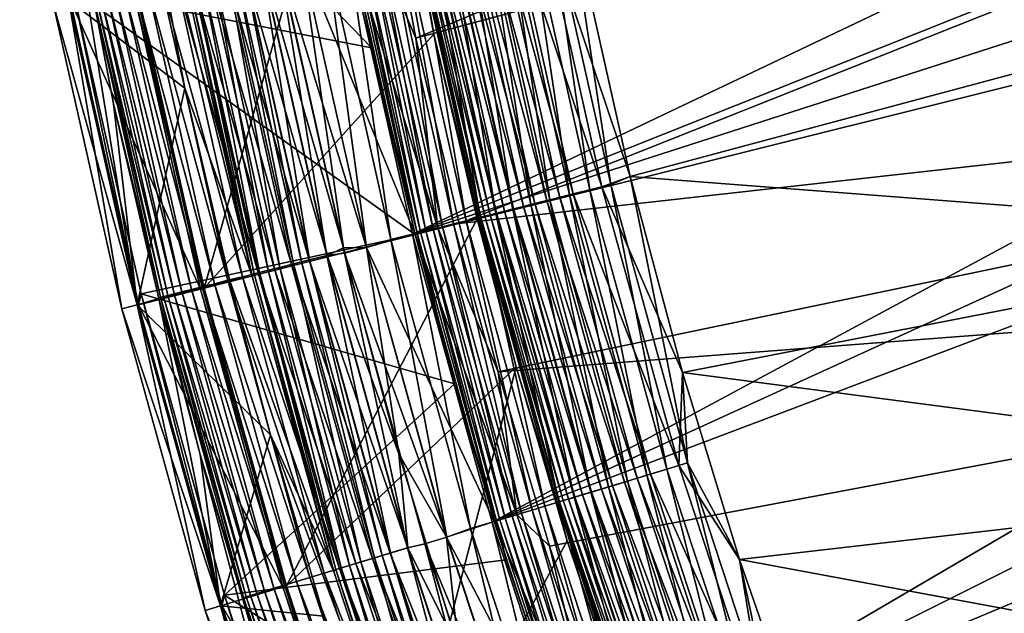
# Model space of a CAD drawing. Header units: metres. Extents: x -901 to 901, y -486 to 401.
# Tile 27 of 256: x -898 to -867, y -259 to -240. Entities that reach past the tile are written whole.
import ezdxf

# ---------------------------------------------------------------- set-up
doc = ezdxf.new("R2010")
doc.units = ezdxf.units.M

msp = doc.modelspace()

# ---------------------------------------------------------------- linework, layer by layer
at = {"layer": 'top'}
for points in [[(-888.696594, -230.437393, -613.146606), (-886.700012, -241.093796, -613.146606), (-897.729004, -229.673889, -107.314049)], [(-897.729004, -229.673889, -107.314049), (-886.700012, -241.093796, -613.146606), (-896.062866, -239.265823, -107.314049)], [(-886.721558, -230.124176, -613.111694), (-894.07074, -239.192917, -107.279144), (-891.950867, -248.633072, -107.279144)], [(-891.950867, -248.633072, -107.279144), (-884.745911, -240.669189, -613.111694), (-886.721558, -230.124176, -613.111694)], [(-886.721558, -230.124176, -613.111694), (-884.745911, -240.669189, -613.111694), (-885.368896, -237.388245, -613.591614)], [(-886.700012, -241.093796, -613.146606), (-888.696594, -230.437393, -613.146606), (-887.317444, -237.775055, -613.819397)], [(-878.598755, -245.127625, -618), (-880.588623, -236.215576, -618), (-881.461243, -236.612534, -617.90625)], [(-880.588623, -236.215561, -620), (-879.205017, -245.383438, -619.966919), (-881.182251, -236.557144, -619.966919)], [(-880.588623, -236.215561, -620), (-878.598755, -245.127625, -620), (-879.205017, -245.383438, -619.966919)], [(-878.598755, -245.127625, -620), (-880.588623, -236.215561, -620), (-856.915466, -239.305267, -620)], [(-880.588623, -236.215576, -618), (-878.598755, -245.127625, -618), (-856.915466, -239.305267, -618)], [(-882.484619, -236.815689, -619.706055), (-881.838989, -236.687515, -619.86853), (-880.493164, -245.705688, -619.706055)], [(-881.461243, -236.612534, -617.90625), (-882.369263, -236.792786, -617.629578), (-879.481018, -245.452484, -617.90625)], [(-881.838989, -236.687515, -619.86853), (-881.182251, -236.557144, -619.966919), (-879.854614, -245.545929, -619.86853)], [(-881.838989, -236.687515, -619.86853), (-879.854614, -245.545929, -619.86853), (-880.493164, -245.705688, -619.706055)], [(-879.481018, -245.452484, -617.90625), (-878.598755, -245.127625, -618), (-881.461243, -236.612534, -617.90625)], [(-881.182251, -236.557144, -619.966919), (-879.205017, -245.383438, -619.966919), (-879.854614, -245.545929, -619.86853)], [(-881.709045, -246.009857, -619.19397), (-883.713989, -237.059723, -619.19397), (-883.111938, -236.940216, -619.480652)], [(-883.588379, -237.03479, -616.894409), (-881.206848, -245.884232, -617.179138), (-883.206177, -236.958923, -617.179138)], [(-883.206177, -236.958923, -617.179138), (-880.803772, -245.783386, -617.425049), (-882.798645, -236.878021, -617.425049)], [(-883.206177, -236.958923, -617.179138), (-881.206848, -245.884232, -617.179138), (-880.803772, -245.783386, -617.425049)], [(-881.113586, -245.860901, -619.480652), (-883.111938, -236.940216, -619.480652), (-882.484619, -236.815689, -619.706055)], [(-881.113586, -245.860901, -619.480652), (-881.709045, -246.009857, -619.19397), (-883.111938, -236.940216, -619.480652)], [(-882.369263, -236.792786, -617.629578), (-882.798645, -236.878021, -617.425049), (-880.379028, -245.677139, -617.629578)], [(-882.798645, -236.878021, -617.425049), (-880.803772, -245.783386, -617.425049), (-880.379028, -245.677139, -617.629578)], [(-880.493164, -245.705688, -619.706055), (-881.113586, -245.860901, -619.480652), (-882.484619, -236.815689, -619.706055)], [(-882.369263, -236.792786, -617.629578), (-880.379028, -245.677139, -617.629578), (-879.481018, -245.452484, -617.90625)], [(-883.293945, -246.406357, -617.999878), (-885.316406, -237.377838, -617.999878), (-884.821167, -237.279526, -618.449951)], [(-885.0047, -237.315964, -614.98877), (-885.170166, -237.348801, -614.5354), (-882.985657, -246.329224, -614.98877)], [(-882.779907, -246.277756, -615.422974), (-884.796692, -237.274673, -615.422974), (-885.0047, -237.315964, -614.98877)], [(-882.985657, -246.329224, -614.98877), (-882.779907, -246.277756, -615.422974), (-885.0047, -237.315964, -614.98877)], [(-884.821167, -237.279526, -618.449951), (-884.285339, -237.173157, -618.849182), (-882.804138, -246.283813, -618.449951)], [(-882.804138, -246.283813, -618.449951), (-883.293945, -246.406357, -617.999878), (-884.821167, -237.279526, -618.449951)], [(-884.548462, -237.225388, -615.834167), (-884.796692, -237.274673, -615.422974), (-882.534424, -246.216339, -615.834167)], [(-884.796692, -237.274673, -615.422974), (-882.779907, -246.277756, -615.422974), (-882.534424, -246.216339, -615.834167)], [(-882.251648, -246.145599, -616.218872), (-884.262573, -237.16864, -616.218872), (-884.548462, -237.225388, -615.834167)], [(-882.534424, -246.216339, -615.834167), (-882.251648, -246.145599, -616.218872), (-884.548462, -237.225388, -615.834167)], [(-884.285339, -237.173157, -618.849182), (-883.713989, -237.059723, -619.19397), (-882.27417, -246.151245, -618.849182)], [(-884.285339, -237.173157, -618.849182), (-882.27417, -246.151245, -618.849182), (-882.804138, -246.283813, -618.449951)], [(-884.262573, -237.16864, -616.218872), (-881.934204, -246.066193, -616.573364), (-883.94165, -237.104919, -616.573364)], [(-884.262573, -237.16864, -616.218872), (-882.251648, -246.145599, -616.218872), (-881.934204, -246.066193, -616.573364)], [(-883.94165, -237.104919, -616.573364), (-881.584839, -245.97879, -616.894409), (-883.588379, -237.03479, -616.894409)], [(-883.94165, -237.104919, -616.573364), (-881.934204, -246.066193, -616.573364), (-881.584839, -245.97879, -616.894409)], [(-883.713989, -237.059723, -619.19397), (-881.709045, -246.009857, -619.19397), (-882.27417, -246.151245, -618.849182)], [(-883.588379, -237.03479, -616.894409), (-881.584839, -245.97879, -616.894409), (-881.206848, -245.884232, -617.179138)], [(-884.768066, -246.775131, -615.778259), (-886.806885, -237.673706, -615.778259), (-886.515259, -237.615814, -616.387024)], [(-886.515259, -237.615814, -616.387024), (-886.167236, -237.546722, -616.963562), (-884.479614, -246.702972, -616.387024)], [(-884.479614, -246.702972, -616.387024), (-884.768066, -246.775131, -615.778259), (-886.515259, -237.615814, -616.387024)], [(-886.167236, -237.546722, -616.963562), (-885.766418, -237.467163, -617.502808), (-884.135437, -246.616852, -616.963562)], [(-886.167236, -237.546722, -616.963562), (-884.135437, -246.616852, -616.963562), (-884.479614, -246.702972, -616.387024)], [(-883.738953, -246.517685, -617.502808), (-885.766418, -237.467163, -617.502808), (-885.316406, -237.377838, -617.999878)], [(-885.766418, -237.467163, -617.502808), (-883.738953, -246.517685, -617.502808), (-884.135437, -246.616852, -616.963562)], [(-885.29187, -237.372971, -614.067932), (-885.368896, -237.388245, -613.591614), (-883.269653, -246.400284, -614.067932)], [(-885.368896, -237.388245, -613.591614), (-884.745911, -240.669189, -613.111694), (-883.345825, -246.419327, -613.591614)], [(-885.368896, -237.388245, -613.591614), (-883.345825, -246.419327, -613.591614), (-883.269653, -246.400284, -614.067932)], [(-883.293945, -246.406357, -617.999878), (-883.738953, -246.517685, -617.502808), (-885.316406, -237.377838, -617.999878)], [(-883.149292, -246.370163, -614.5354), (-885.170166, -237.348801, -614.5354), (-885.29187, -237.372971, -614.067932)], [(-883.269653, -246.400284, -614.067932), (-883.149292, -246.370163, -614.5354), (-885.29187, -237.372971, -614.067932)], [(-885.170166, -237.348801, -614.5354), (-883.149292, -246.370163, -614.5354), (-882.985657, -246.329224, -614.98877)], [(-887.317444, -237.775055, -613.819397), (-887.209473, -237.753632, -614.487244), (-885.27301, -246.901443, -613.819397)], [(-885.27301, -246.901443, -613.819397), (-886.700012, -241.093796, -613.146606), (-887.317444, -237.775055, -613.819397)], [(-887.209473, -237.753632, -614.487244), (-887.038879, -237.719757, -615.142639), (-885.16626, -246.874741, -614.487244)], [(-887.209473, -237.753632, -614.487244), (-885.16626, -246.874741, -614.487244), (-885.27301, -246.901443, -613.819397)], [(-884.997498, -246.832535, -615.142639), (-887.038879, -237.719757, -615.142639), (-886.806885, -237.673706, -615.778259)], [(-887.038879, -237.719757, -615.142639), (-884.997498, -246.832535, -615.142639), (-885.16626, -246.874741, -614.487244)], [(-884.768066, -246.775131, -615.778259), (-884.997498, -246.832535, -615.142639), (-886.806885, -237.673706, -615.778259)], [(-896.148804, -239.606277, -98), (-892.065979, -248.661926, -98), (-894.187134, -239.216095, -98)], [(-896.148804, -239.606277, -98), (-896.062866, -239.265823, -107.314049), (-894.006165, -249.147888, -98)], [(-896.062866, -239.265823, -107.314049), (-893.918335, -248.802414, -107.314049), (-894.006165, -249.147888, -98)], [(-886.700012, -241.093796, -613.146606), (-885.333191, -246.944748, -613.146606), (-896.062866, -239.265823, -107.314049)], [(-896.062866, -239.265823, -107.314049), (-885.333191, -246.944748, -613.146606), (-893.918335, -248.802414, -107.314049)], [(-894.07074, -239.192917, -107.279144), (-894.187134, -239.216095, -98), (-891.950867, -248.633072, -107.279144)], [(-894.187134, -239.216095, -98), (-892.065979, -248.661926, -98), (-891.950867, -248.633072, -107.279144)], [(-854.797791, -246.957397, -620), (-878.598755, -245.127625, -620), (-856.915466, -239.305267, -620)], [(-856.915466, -239.305267, -618), (-878.598755, -245.127625, -618), (-854.797791, -246.957397, -618)], [(-896.148804, -239.606277, -98), (-894.006165, -249.147888, -98), (-892.065979, -248.661926, -98)], [(-883.393372, -246.458984, -613.111694), (-884.745911, -240.669189, -613.111694), (-891.950867, -248.633072, -107.279144)], [(-884.745911, -240.669189, -613.111694), (-883.393372, -246.458984, -613.111694), (-883.345825, -246.419327, -613.591614)], [(-885.27301, -246.901443, -613.819397), (-885.333191, -246.944748, -613.146606), (-886.700012, -241.093796, -613.146606)], [(-876.950012, -251.276962, -618), (-878.598755, -245.127625, -618), (-879.481018, -245.452484, -617.90625)], [(-878.598755, -245.127625, -620), (-876.799927, -254.107422, -619.966919), (-879.205017, -245.383438, -619.966919)], [(-878.598755, -245.127625, -620), (-876.950012, -251.276962, -620), (-876.799927, -254.107422, -619.966919)], [(-876.950012, -251.276962, -620), (-878.598755, -245.127625, -620), (-854.797791, -246.957397, -620)], [(-878.598755, -245.127625, -618), (-876.950012, -251.276962, -618), (-854.797791, -246.957397, -618)], [(-880.493164, -245.705688, -619.706055), (-879.854614, -245.545929, -619.86853), (-878.070679, -254.492645, -619.706055)], [(-879.481018, -245.452484, -617.90625), (-880.379028, -245.677139, -617.629578), (-877.072205, -254.189957, -617.90625)], [(-879.854614, -245.545929, -619.86853), (-879.205017, -245.383438, -619.966919), (-877.440735, -254.301666, -619.86853)], [(-879.854614, -245.545929, -619.86853), (-877.440735, -254.301666, -619.86853), (-878.070679, -254.492645, -619.706055)], [(-877.072205, -254.189957, -617.90625), (-876.950012, -251.276962, -618), (-879.481018, -245.452484, -617.90625)], [(-879.205017, -245.383438, -619.966919), (-876.799927, -254.107422, -619.966919), (-877.440735, -254.301666, -619.86853)], [(-879.270203, -254.856247, -619.19397), (-881.709045, -246.009857, -619.19397), (-881.113586, -245.860901, -619.480652)], [(-881.584839, -245.97879, -616.894409), (-878.774719, -254.706055, -617.179138), (-881.206848, -245.884232, -617.179138)], [(-881.206848, -245.884232, -617.179138), (-878.377075, -254.58551, -617.425049), (-880.803772, -245.783386, -617.425049)], [(-881.206848, -245.884232, -617.179138), (-878.774719, -254.706055, -617.179138), (-878.377075, -254.58551, -617.425049)], [(-878.6828, -254.678177, -619.480652), (-881.113586, -245.860901, -619.480652), (-880.493164, -245.705688, -619.706055)], [(-878.6828, -254.678177, -619.480652), (-879.270203, -254.856247, -619.19397), (-881.113586, -245.860901, -619.480652)], [(-880.379028, -245.677139, -617.629578), (-880.803772, -245.783386, -617.425049), (-877.95813, -254.458511, -617.629578)], [(-880.803772, -245.783386, -617.425049), (-878.377075, -254.58551, -617.425049), (-877.95813, -254.458511, -617.629578)], [(-878.070679, -254.492645, -619.706055), (-878.6828, -254.678177, -619.480652), (-880.493164, -245.705688, -619.706055)], [(-880.379028, -245.677139, -617.629578), (-877.95813, -254.458511, -617.629578), (-877.072205, -254.189957, -617.90625)], [(-880.32666, -255.176498, -615.422974), (-882.779907, -246.277756, -615.422974), (-882.985657, -246.329224, -614.98877)], [(-882.804138, -246.283813, -618.449951), (-882.27417, -246.151245, -618.849182), (-880.350525, -255.183731, -618.449951)], [(-882.534424, -246.216339, -615.834167), (-882.779907, -246.277756, -615.422974), (-880.084412, -255.103073, -615.834167)], [(-882.779907, -246.277756, -615.422974), (-880.32666, -255.176498, -615.422974), (-880.084412, -255.103073, -615.834167)], [(-879.805481, -255.018509, -616.218872), (-882.251648, -246.145599, -616.218872), (-882.534424, -246.216339, -615.834167)], [(-880.084412, -255.103073, -615.834167), (-879.805481, -255.018509, -616.218872), (-882.534424, -246.216339, -615.834167)], [(-882.27417, -246.151245, -618.849182), (-881.709045, -246.009857, -619.19397), (-879.827698, -255.025253, -618.849182)], [(-882.27417, -246.151245, -618.849182), (-879.827698, -255.025253, -618.849182), (-880.350525, -255.183731, -618.449951)], [(-882.251648, -246.145599, -616.218872), (-879.49231, -254.923584, -616.573364), (-881.934204, -246.066193, -616.573364)], [(-882.251648, -246.145599, -616.218872), (-879.805481, -255.018509, -616.218872), (-879.49231, -254.923584, -616.573364)], [(-881.934204, -246.066193, -616.573364), (-879.147644, -254.819092, -616.894409), (-881.584839, -245.97879, -616.894409)], [(-881.934204, -246.066193, -616.573364), (-879.49231, -254.923584, -616.573364), (-879.147644, -254.819092, -616.894409)], [(-881.709045, -246.009857, -619.19397), (-879.270203, -254.856247, -619.19397), (-879.827698, -255.025253, -618.849182)], [(-881.584839, -245.97879, -616.894409), (-879.147644, -254.819092, -616.894409), (-878.774719, -254.706055, -617.179138)], [(-889.370361, -257.957825, -107.279144), (-883.393372, -246.458984, -613.111694), (-891.950867, -248.633072, -107.279144)], [(-882.170044, -251.094589, -613.111694), (-883.393372, -246.458984, -613.111694), (-889.370361, -257.957825, -107.279144)], [(-884.135437, -246.616852, -616.963562), (-883.738953, -246.517685, -617.502808), (-881.663879, -255.581848, -616.963562)], [(-881.272766, -255.463303, -617.502808), (-883.738953, -246.517685, -617.502808), (-883.293945, -246.406357, -617.999878)], [(-883.738953, -246.517685, -617.502808), (-881.272766, -255.463303, -617.502808), (-881.663879, -255.581848, -616.963562)], [(-883.345825, -246.419327, -613.591614), (-883.393372, -246.458984, -613.111694), (-882.170044, -251.094589, -613.111694)], [(-883.269653, -246.400284, -614.067932), (-883.345825, -246.419327, -613.591614), (-880.809753, -255.322952, -614.067932)], [(-883.345825, -246.419327, -613.591614), (-882.170044, -251.094589, -613.111694), (-880.884888, -255.345718, -613.591614)], [(-883.345825, -246.419327, -613.591614), (-880.884888, -255.345718, -613.591614), (-880.809753, -255.322952, -614.067932)], [(-880.83374, -255.330215, -617.999878), (-883.293945, -246.406357, -617.999878), (-882.804138, -246.283813, -618.449951)], [(-880.83374, -255.330215, -617.999878), (-881.272766, -255.463303, -617.502808), (-883.293945, -246.406357, -617.999878)], [(-880.69104, -255.286957, -614.5354), (-883.149292, -246.370163, -614.5354), (-883.269653, -246.400284, -614.067932)], [(-880.809753, -255.322952, -614.067932), (-880.69104, -255.286957, -614.5354), (-883.269653, -246.400284, -614.067932)], [(-882.985657, -246.329224, -614.98877), (-883.149292, -246.370163, -614.5354), (-880.529602, -255.238022, -614.98877)], [(-883.149292, -246.370163, -614.5354), (-880.69104, -255.286957, -614.5354), (-880.529602, -255.238022, -614.98877)], [(-880.529602, -255.238022, -614.98877), (-880.32666, -255.176498, -615.422974), (-882.985657, -246.329224, -614.98877)], [(-880.350525, -255.183731, -618.449951), (-880.83374, -255.330215, -617.999878), (-882.804138, -246.283813, -618.449951)], [(-885.27301, -246.901443, -613.819397), (-885.16626, -246.874741, -614.487244), (-882.786133, -255.922058, -613.819397)], [(-885.16626, -246.874741, -614.487244), (-884.997498, -246.832535, -615.142639), (-882.680786, -255.890121, -614.487244)], [(-885.16626, -246.874741, -614.487244), (-882.680786, -255.890121, -614.487244), (-882.786133, -255.922058, -613.819397)], [(-882.514343, -255.839661, -615.142639), (-884.997498, -246.832535, -615.142639), (-884.768066, -246.775131, -615.778259)], [(-884.997498, -246.832535, -615.142639), (-882.514343, -255.839661, -615.142639), (-882.680786, -255.890121, -614.487244)], [(-882.287964, -255.771042, -615.778259), (-884.768066, -246.775131, -615.778259), (-884.479614, -246.702972, -616.387024)], [(-882.287964, -255.771042, -615.778259), (-882.514343, -255.839661, -615.142639), (-884.768066, -246.775131, -615.778259)], [(-884.479614, -246.702972, -616.387024), (-884.135437, -246.616852, -616.963562), (-882.003418, -255.684799, -616.387024)], [(-882.003418, -255.684799, -616.387024), (-882.287964, -255.771042, -615.778259), (-884.479614, -246.702972, -616.387024)], [(-884.135437, -246.616852, -616.963562), (-881.663879, -255.581848, -616.963562), (-882.003418, -255.684799, -616.387024)], [(-885.333191, -246.944748, -613.146606), (-884.096924, -251.629318, -613.146606), (-893.918335, -248.802414, -107.314049)], [(-884.096924, -251.629318, -613.146606), (-885.333191, -246.944748, -613.146606), (-885.27301, -246.901443, -613.819397)], [(-882.786133, -255.922058, -613.819397), (-884.096924, -251.629318, -613.146606), (-885.27301, -246.901443, -613.819397)], [(-852.307251, -254.496414, -620), (-876.950012, -251.276962, -620), (-854.797791, -246.957397, -620)], [(-854.797791, -246.957397, -618), (-876.950012, -251.276962, -618), (-852.307251, -254.496414, -618)], [(-894.006165, -249.147888, -98), (-889.483948, -257.99231, -98), (-892.065979, -248.661926, -98)], [(-891.950867, -248.633072, -107.279144), (-892.065979, -248.661926, -98), (-889.370361, -257.957825, -107.279144)], [(-892.065979, -248.661926, -98), (-889.483948, -257.99231, -98), (-889.370361, -257.957825, -107.279144)], [(-894.006165, -249.147888, -98), (-893.918335, -248.802414, -107.314049), (-891.397888, -258.572876, -98)], [(-893.918335, -248.802414, -107.314049), (-891.304504, -258.25293, -107.314049), (-891.397888, -258.572876, -98)], [(-893.918335, -248.802414, -107.314049), (-884.096924, -251.629318, -613.146606), (-891.304504, -258.25293, -107.314049)], [(-894.006165, -249.147888, -98), (-891.397888, -258.572876, -98), (-889.483948, -257.99231, -98)], [(-886.335388, -267.144714, -107.279144), (-882.170044, -251.094589, -613.111694), (-889.370361, -257.957825, -107.279144)], [(-880.567688, -256.547058, -613.111694), (-882.170044, -251.094589, -613.111694), (-886.335388, -267.144714, -107.279144)], [(-882.170044, -251.094589, -613.111694), (-880.567688, -256.547058, -613.111694), (-880.884888, -255.345718, -613.591614)], [(-875.163025, -257.136322, -618), (-876.950012, -251.276962, -618), (-877.072205, -254.189957, -617.90625)], [(-876.950012, -251.276962, -620), (-875.163025, -257.136322, -620), (-876.799927, -254.107422, -619.966919)], [(-875.163025, -257.136322, -620), (-876.950012, -251.276962, -620), (-852.307251, -254.496414, -620)], [(-876.950012, -251.276962, -618), (-875.163025, -257.136322, -618), (-852.307251, -254.496414, -618)], [(-884.096924, -251.629318, -613.146606), (-882.477661, -257.139374, -613.146606), (-891.304504, -258.25293, -107.314049)], [(-882.477661, -257.139374, -613.146606), (-884.096924, -251.629318, -613.146606), (-882.786133, -255.922058, -613.819397)], [(-878.070679, -254.492645, -619.706055), (-877.440735, -254.301666, -619.86853), (-875.221436, -263.15097, -619.706055)], [(-877.072205, -254.189957, -617.90625), (-877.95813, -254.458511, -617.629578), (-874.238953, -262.79953, -617.90625)], [(-877.440735, -254.301666, -619.86853), (-876.799927, -254.107422, -619.966919), (-874.601563, -262.92926, -619.86853)], [(-877.440735, -254.301666, -619.86853), (-874.601563, -262.92926, -619.86853), (-875.221436, -263.15097, -619.706055)], [(-874.238953, -262.79953, -617.90625), (-875.163025, -257.136322, -618), (-877.072205, -254.189957, -617.90625)], [(-876.799927, -254.107422, -619.966919), (-873.971069, -262.703705, -619.966919), (-874.601563, -262.92926, -619.86853)], [(-876.799927, -254.107422, -619.966919), (-875.163025, -257.136322, -620), (-873.971069, -262.703705, -619.966919)], [(-878.774719, -254.706055, -617.179138), (-875.522888, -263.25882, -617.425049), (-878.377075, -254.58551, -617.425049)], [(-875.823669, -263.366394, -619.480652), (-878.6828, -254.678177, -619.480652), (-878.070679, -254.492645, -619.706055)], [(-877.95813, -254.458511, -617.629578), (-878.377075, -254.58551, -617.425049), (-875.110657, -263.111359, -617.629578)], [(-878.377075, -254.58551, -617.425049), (-875.522888, -263.25882, -617.425049), (-875.110657, -263.111359, -617.629578)], [(-875.221436, -263.15097, -619.706055), (-875.823669, -263.366394, -619.480652), (-878.070679, -254.492645, -619.706055)], [(-877.95813, -254.458511, -617.629578), (-875.110657, -263.111359, -617.629578), (-874.238953, -262.79953, -617.90625)], [(-849.449768, -261.904144, -620), (-875.163025, -257.136322, -620), (-852.307251, -254.496414, -620)], [(-852.307251, -254.496414, -618), (-875.163025, -257.136322, -618), (-849.449768, -261.904144, -618)], [(-879.827698, -255.025253, -618.849182), (-879.270203, -254.856247, -619.19397), (-876.950195, -263.769379, -618.849182)], [(-879.49231, -254.923584, -616.573364), (-876.281067, -263.530029, -616.894409), (-879.147644, -254.819092, -616.894409)], [(-876.401611, -263.573151, -619.19397), (-879.270203, -254.856247, -619.19397), (-878.6828, -254.678177, -619.480652)], [(-879.270203, -254.856247, -619.19397), (-876.401611, -263.573151, -619.19397), (-876.950195, -263.769379, -618.849182)], [(-879.147644, -254.819092, -616.894409), (-875.914185, -263.398773, -617.179138), (-878.774719, -254.706055, -617.179138)], [(-879.147644, -254.819092, -616.894409), (-876.281067, -263.530029, -616.894409), (-875.914185, -263.398773, -617.179138)], [(-878.774719, -254.706055, -617.179138), (-875.914185, -263.398773, -617.179138), (-875.522888, -263.25882, -617.425049)], [(-875.823669, -263.366394, -619.480652), (-876.401611, -263.573151, -619.19397), (-878.6828, -254.678177, -619.480652)], [(-877.940063, -264.123444, -617.999878), (-880.83374, -255.330215, -617.999878), (-880.350525, -255.183731, -618.449951)], [(-877.441101, -263.944977, -615.422974), (-880.32666, -255.176498, -615.422974), (-880.529602, -255.238022, -614.98877)], [(-880.350525, -255.183731, -618.449951), (-879.827698, -255.025253, -618.849182), (-877.4646, -263.953369, -618.449951)], [(-877.4646, -263.953369, -618.449951), (-877.940063, -264.123444, -617.999878), (-880.350525, -255.183731, -618.449951)], [(-880.084412, -255.103073, -615.834167), (-880.32666, -255.176498, -615.422974), (-877.202759, -263.859741, -615.834167)], [(-880.32666, -255.176498, -615.422974), (-877.441101, -263.944977, -615.422974), (-877.202759, -263.859741, -615.834167)], [(-876.928284, -263.761536, -616.218872), (-879.805481, -255.018509, -616.218872), (-880.084412, -255.103073, -615.834167)], [(-877.202759, -263.859741, -615.834167), (-876.928284, -263.761536, -616.218872), (-880.084412, -255.103073, -615.834167)], [(-879.827698, -255.025253, -618.849182), (-876.950195, -263.769379, -618.849182), (-877.4646, -263.953369, -618.449951)], [(-879.805481, -255.018509, -616.218872), (-876.620178, -263.651337, -616.573364), (-879.49231, -254.923584, -616.573364)], [(-879.805481, -255.018509, -616.218872), (-876.928284, -263.761536, -616.218872), (-876.620178, -263.651337, -616.573364)], [(-879.49231, -254.923584, -616.573364), (-876.620178, -263.651337, -616.573364), (-876.281067, -263.530029, -616.894409)], [(-881.663879, -255.581848, -616.963562), (-881.272766, -255.463303, -617.502808), (-878.756836, -264.415619, -616.963562)], [(-878.372009, -264.277985, -617.502808), (-881.272766, -255.463303, -617.502808), (-880.83374, -255.330215, -617.999878)], [(-881.272766, -255.463303, -617.502808), (-878.372009, -264.277985, -617.502808), (-878.756836, -264.415619, -616.963562)], [(-880.809753, -255.322952, -614.067932), (-880.884888, -255.345718, -613.591614), (-877.916504, -264.115021, -614.067932)], [(-880.884888, -255.345718, -613.591614), (-880.567688, -256.547058, -613.111694), (-877.990417, -264.141479, -613.591614)], [(-880.884888, -255.345718, -613.591614), (-877.990417, -264.141479, -613.591614), (-877.916504, -264.115021, -614.067932)], [(-877.940063, -264.123444, -617.999878), (-878.372009, -264.277985, -617.502808), (-880.83374, -255.330215, -617.999878)], [(-877.799683, -264.073242, -614.5354), (-880.69104, -255.286957, -614.5354), (-880.809753, -255.322952, -614.067932)], [(-877.916504, -264.115021, -614.067932), (-877.799683, -264.073242, -614.5354), (-880.809753, -255.322952, -614.067932)], [(-880.529602, -255.238022, -614.98877), (-880.69104, -255.286957, -614.5354), (-877.640808, -264.016418, -614.98877)], [(-880.69104, -255.286957, -614.5354), (-877.799683, -264.073242, -614.5354), (-877.640808, -264.016418, -614.98877)], [(-877.640808, -264.016418, -614.98877), (-877.441101, -263.944977, -615.422974), (-880.529602, -255.238022, -614.98877)], [(-882.680786, -255.890121, -614.487244), (-882.514343, -255.839661, -615.142639), (-879.757446, -264.77356, -614.487244)], [(-879.593628, -264.714966, -615.142639), (-882.514343, -255.839661, -615.142639), (-882.287964, -255.771042, -615.778259)], [(-882.514343, -255.839661, -615.142639), (-879.593628, -264.714966, -615.142639), (-879.757446, -264.77356, -614.487244)], [(-879.370972, -264.635315, -615.778259), (-882.287964, -255.771042, -615.778259), (-882.003418, -255.684799, -616.387024)], [(-879.370972, -264.635315, -615.778259), (-879.593628, -264.714966, -615.142639), (-882.287964, -255.771042, -615.778259)], [(-882.003418, -255.684799, -616.387024), (-881.663879, -255.581848, -616.963562), (-879.091003, -264.535156, -616.387024)], [(-879.091003, -264.535156, -616.387024), (-879.370972, -264.635315, -615.778259), (-882.003418, -255.684799, -616.387024)], [(-881.663879, -255.581848, -616.963562), (-878.756836, -264.415619, -616.963562), (-879.091003, -264.535156, -616.387024)], [(-882.786133, -255.922058, -613.819397), (-882.680786, -255.890121, -614.487244), (-879.861084, -264.810638, -613.819397)], [(-879.861084, -264.810638, -613.819397), (-882.477661, -257.139374, -613.146606), (-882.786133, -255.922058, -613.819397)], [(-882.680786, -255.890121, -614.487244), (-879.757446, -264.77356, -614.487244), (-879.861084, -264.810638, -613.819397)], [(-877.739563, -264.954834, -613.111694), (-880.567688, -256.547058, -613.111694), (-886.335388, -267.144714, -107.279144)], [(-880.567688, -256.547058, -613.111694), (-877.739563, -264.954834, -613.111694), (-877.990417, -264.141479, -613.591614)], [(-891.304504, -258.25293, -107.314049), (-882.477661, -257.139374, -613.146606), (-879.619629, -265.636017, -613.146606)], [(-879.619629, -265.636017, -613.146606), (-882.477661, -257.139374, -613.146606), (-879.861084, -264.810638, -613.819397)], [(-872.769165, -264.063385, -618), (-875.163025, -257.136322, -618), (-874.238953, -262.79953, -617.90625)], [(-875.163025, -257.136322, -620), (-872.769165, -264.063385, -620), (-873.971069, -262.703705, -619.966919)], [(-849.449768, -261.904144, -620), (-872.769165, -264.063385, -620), (-875.163025, -257.136322, -620)], [(-875.163025, -257.136322, -618), (-872.769165, -264.063385, -618), (-849.449768, -261.904144, -618)], [(-891.397888, -258.572876, -98), (-886.447144, -267.184723, -98), (-889.483948, -257.99231, -98)], [(-889.370361, -257.957825, -107.279144), (-889.483948, -257.99231, -98), (-886.335388, -267.144714, -107.279144)], [(-889.483948, -257.99231, -98), (-886.447144, -267.184723, -98), (-886.335388, -267.144714, -107.279144)], [(-891.397888, -258.572876, -98), (-891.304504, -258.25293, -107.314049), (-888.330261, -267.858521, -98)], [(-891.304504, -258.25293, -107.314049), (-888.230835, -267.586029, -107.314049), (-888.330261, -267.858521, -98)], [(-891.304504, -258.25293, -107.314049), (-879.619629, -265.636017, -613.146606), (-888.230835, -267.586029, -107.314049)], [(-891.397888, -258.572876, -98), (-888.330261, -267.858521, -98), (-886.447144, -267.184723, -98)]]:
    msp.add_3dface(points, dxfattribs=at)
at = {"layer": 'top0'}
for points in [[(-885.311462, -240.790527, -0.803848), (-837.767822, -221.024963, -29.86421), (-887.293213, -230.21315, -0.803848)], [(-836.579956, -227.764771, -29.868177), (-837.767822, -221.024963, -29.86421), (-885.311462, -240.790527, -0.803848)], [(-838.705444, -224.694992, -32.464188), (-885.419678, -246.937363, -3.399924), (-887.468811, -237.797104, -3.399924)], [(-838.705444, -224.694992, -32.464188), (-838.072083, -228.07637, -32.465992), (-885.419678, -246.937363, -3.399924)], [(-883.954773, -246.598083, -0.803848), (-836.579956, -227.764771, -29.868177), (-885.311462, -240.790527, -0.803848)], [(-835.075623, -234.382751, -29.870964), (-836.579956, -227.764771, -29.868177), (-883.954773, -246.598083, -0.803848)], [(-838.072083, -228.07637, -32.465992), (-837.356201, -231.441254, -32.467522), (-885.419678, -246.937363, -3.399924)], [(-885.311462, -240.790527, -0.803848), (-887.293213, -230.21315, -0.803848), (-886.658203, -237.642593, -0.456723)], [(-896.185669, -239.612015, -87), (-894.608582, -231.373306, -87), (-892.549377, -242.363266, -87)], [(-894.608582, -231.373306, -87), (-892.549561, -238.888748, -5.959025), (-890.44635, -248.25473, -5.959025)], [(-890.44635, -248.25473, -5.959025), (-892.549377, -242.363266, -87), (-894.608582, -231.373306, -87)], [(-885.419678, -246.937363, -3.399924), (-837.356201, -231.441254, -32.467522), (-882.92395, -255.96434, -3.399924)], [(-837.356201, -231.441254, -32.467522), (-836.558411, -234.787659, -32.468777), (-882.92395, -255.96434, -3.399924)], [(-894.042603, -249.155533, -87), (-894.789856, -242.850098, -5.947641), (-896.873108, -231.732437, -5.947641)], [(-896.873108, -231.732437, -5.947641), (-896.185669, -239.612015, -87), (-894.042603, -249.155533, -87)], [(-896.873108, -231.732437, -5.947641), (-894.789856, -242.850098, -5.947641), (-895.447327, -239.38736, -5.365363)], [(-833.248291, -240.941315, -29.872656), (-835.075623, -234.382751, -29.870964), (-883.954773, -246.598083, -0.803848)], [(-882.92395, -255.96434, -3.399924), (-836.558411, -234.787659, -32.468777), (-835.679138, -238.113617, -32.469769)], [(-887.387024, -237.787277, -0.204445), (-888.921082, -238.167007), (-885.341858, -246.917175, -0.204445)], [(-886.85376, -247.354828, -3), (-888.917175, -238.166214, -3), (-888.148376, -237.938431, -3.101714)], [(-888.148376, -237.938431, -3.101714), (-887.468811, -237.797104, -3.399924), (-886.094849, -247.10556, -3.101714)], [(-886.094849, -247.10556, -3.101714), (-886.85376, -247.354828, -3), (-888.148376, -237.938431, -3.101714)], [(-887.468811, -237.797104, -3.399924), (-885.419678, -246.937363, -3.399924), (-886.094849, -247.10556, -3.101714)], [(-884.620972, -246.736832, -0.456723), (-886.658203, -237.642593, -0.456723), (-887.387024, -237.787277, -0.204445)], [(-885.341858, -246.917175, -0.204445), (-884.620972, -246.736832, -0.456723), (-887.387024, -237.787277, -0.204445)], [(-884.620972, -246.736832, -0.456723), (-885.311462, -240.790527, -0.803848), (-886.658203, -237.642593, -0.456723)], [(-887.576294, -247.366776), (-889.666626, -238.004776), (-890.167664, -238.339279, -0.028766)], [(-889.666626, -238.004776), (-887.576294, -247.366776), (-888.921082, -238.167007)], [(-888.917175, -238.166214, -3), (-886.85376, -247.354828, -3), (-889.621948, -238.306412, -3)], [(-888.921082, -238.167007), (-887.576294, -247.366776), (-886.857666, -247.355804)], [(-888.921082, -238.167007), (-886.857666, -247.355804), (-885.341858, -246.917175, -0.204445)], [(-882.92395, -255.96434, -3.399924), (-835.679138, -238.113617, -32.469769), (-880.22467, -264.190063, -3.399924)], [(-835.679138, -238.113617, -32.469769), (-834.719055, -241.41713, -32.470493), (-880.22467, -264.190063, -3.399924)], [(-891.294067, -238.562881, -0.255695), (-891.836365, -238.670532, -0.451727), (-889.206055, -247.883881, -0.255695)], [(-889.579773, -247.977371, -3.865118), (-891.671936, -238.637894, -3.865118), (-891.229553, -238.550079, -3.497899)], [(-890.735718, -238.452042, -0.114353), (-891.294067, -238.562881, -0.255695), (-888.653809, -247.745728, -0.114353)], [(-891.294067, -238.562881, -0.255695), (-889.206055, -247.883881, -0.255695), (-888.653809, -247.745728, -0.114353)], [(-890.98407, -238.501343, -3.348771), (-889.142273, -247.86792, -3.497899), (-891.229553, -238.550079, -3.497899)], [(-891.229553, -238.550079, -3.497899), (-889.142273, -247.86792, -3.497899), (-889.579773, -247.977371, -3.865118)], [(-890.725281, -238.449966, -3.22474), (-888.899475, -247.80719, -3.348771), (-890.98407, -238.501343, -3.348771)], [(-890.98407, -238.501343, -3.348771), (-888.899475, -247.80719, -3.348771), (-889.142273, -247.86792, -3.497899)], [(-890.167664, -238.339279, -0.028766), (-890.735718, -238.452042, -0.114353), (-888.092041, -247.605179, -0.028766)], [(-890.735718, -238.452042, -0.114353), (-888.653809, -247.745728, -0.114353), (-888.092041, -247.605179, -0.028766)], [(-888.643494, -247.743149, -3.22474), (-890.725281, -238.449966, -3.22474), (-890.177734, -238.341263, -3.056892)], [(-888.899475, -247.80719, -3.348771), (-890.725281, -238.449966, -3.22474), (-888.643494, -247.743149, -3.22474)], [(-890.177734, -238.341263, -3.056892), (-889.621948, -238.306412, -3), (-888.101929, -247.607666, -3.056892)], [(-888.643494, -247.743149, -3.22474), (-890.177734, -238.341263, -3.056892), (-888.101929, -247.607666, -3.056892)], [(-888.092041, -247.605179, -0.028766), (-887.576294, -247.366776), (-890.167664, -238.339279, -0.028766)], [(-889.621948, -238.306412, -3), (-886.85376, -247.354828, -3), (-887.550903, -247.529434, -3)], [(-889.621948, -238.306412, -3), (-887.550903, -247.529434, -3), (-888.101929, -247.607666, -3.056892)], [(-892.849915, -238.871735, -1.000777), (-893.312195, -238.963501, -1.34779), (-890.744873, -248.268845, -1.000777)], [(-892.356506, -238.773788, -0.70103), (-892.849915, -238.871735, -1.000777), (-890.256897, -248.146759, -0.70103)], [(-892.849915, -238.871735, -1.000777), (-890.744873, -248.268845, -1.000777), (-890.256897, -248.146759, -0.70103)], [(-890.44635, -248.25473, -5.959025), (-892.549561, -238.888748, -5.959025), (-892.4776, -238.797821, -5.381563)], [(-890.376587, -248.176712, -5.381563), (-892.4776, -238.797821, -5.381563), (-892.308167, -238.764191, -4.82471)], [(-890.44635, -248.25473, -5.959025), (-892.4776, -238.797821, -5.381563), (-890.376587, -248.176712, -5.381563)], [(-891.836365, -238.670532, -0.451727), (-892.356506, -238.773788, -0.70103), (-889.742371, -248.018051, -0.451727)], [(-892.356506, -238.773788, -0.70103), (-890.256897, -248.146759, -0.70103), (-889.742371, -248.018051, -0.451727)], [(-892.035889, -238.710144, -4.312942), (-890.209045, -248.134796, -4.82471), (-892.308167, -238.764191, -4.82471)], [(-892.308167, -238.764191, -4.82471), (-890.209045, -248.134796, -4.82471), (-890.376587, -248.176712, -5.381563)], [(-889.939758, -248.067429, -4.312942), (-892.035889, -238.710144, -4.312942), (-891.671936, -238.637894, -3.865118)], [(-890.209045, -248.134796, -4.82471), (-892.035889, -238.710144, -4.312942), (-889.939758, -248.067429, -4.312942)], [(-891.836365, -238.670532, -0.451727), (-889.742371, -248.018051, -0.451727), (-889.206055, -247.883881, -0.255695)], [(-889.939758, -248.067429, -4.312942), (-891.671936, -238.637894, -3.865118), (-889.579773, -247.977371, -3.865118)], [(-894.126343, -239.125122, -2.170691), (-894.470642, -239.193481, -2.639013), (-892.007263, -248.584656, -2.170691)], [(-893.739075, -239.048233, -1.738888), (-894.126343, -239.125122, -2.170691), (-891.624268, -248.488831, -1.738888)], [(-894.126343, -239.125122, -2.170691), (-892.007263, -248.584656, -2.170691), (-891.624268, -248.488831, -1.738888)], [(-893.312195, -238.963501, -1.34779), (-893.739075, -239.048233, -1.738888), (-891.202087, -248.383224, -1.34779)], [(-893.739075, -239.048233, -1.738888), (-891.624268, -248.488831, -1.738888), (-891.202087, -248.383224, -1.34779)], [(-893.312195, -238.963501, -1.34779), (-891.202087, -248.383224, -1.34779), (-890.744873, -248.268845, -1.000777)], [(-895.358398, -239.369705, -4.786941), (-895.447327, -239.38736, -5.365363), (-893.225891, -248.889511, -4.786941)], [(-895.447327, -239.38736, -5.365363), (-893.313782, -248.911499, -5.365363), (-893.225891, -248.889511, -4.786941)], [(-894.789856, -242.850098, -5.947641), (-893.313782, -248.911499, -5.365363), (-895.447327, -239.38736, -5.365363)], [(-895.214966, -239.341217, -4.218875), (-895.358398, -239.369705, -4.786941), (-893.083984, -248.854004, -4.218875)], [(-895.358398, -239.369705, -4.786941), (-893.225891, -248.889511, -4.786941), (-893.083984, -248.854004, -4.218875)], [(-895.017944, -239.302124, -3.667668), (-895.214966, -239.341217, -4.218875), (-892.88916, -248.805267, -3.667668)], [(-895.214966, -239.341217, -4.218875), (-893.083984, -248.854004, -4.218875), (-892.88916, -248.805267, -3.667668)], [(-894.768921, -239.252686, -3.139467), (-895.017944, -239.302124, -3.667668), (-892.642822, -248.743652, -3.139467)], [(-895.017944, -239.302124, -3.667668), (-892.88916, -248.805267, -3.667668), (-892.642822, -248.743652, -3.139467)], [(-894.470642, -239.193481, -2.639013), (-894.768921, -239.252686, -3.139467), (-892.347839, -248.669861, -2.639013)], [(-894.768921, -239.252686, -3.139467), (-892.642822, -248.743652, -3.139467), (-892.347839, -248.669861, -2.639013)], [(-894.470642, -239.193481, -2.639013), (-892.347839, -248.669861, -2.639013), (-892.007263, -248.584656, -2.170691)], [(-894.042603, -249.155533, -87), (-896.185669, -239.612015, -87), (-892.549377, -242.363266, -87)], [(-884.620972, -246.736832, -0.456723), (-883.954773, -246.598083, -0.803848), (-885.311462, -240.790527, -0.803848)], [(-833.248291, -240.941315, -29.872656), (-883.954773, -246.598083, -0.803848), (-882.727722, -251.24791, -0.803848)], [(-831.146118, -247.301697, -29.873283), (-833.248291, -240.941315, -29.872656), (-882.727722, -251.24791, -0.803848)], [(-880.22467, -264.190063, -3.399924), (-834.719055, -241.41713, -32.470493), (-833.678528, -244.696198, -32.470963)], [(-894.042603, -249.155533, -87), (-892.549377, -242.363266, -87), (-891.139771, -248.397308, -87)], [(-891.139771, -248.397308, -87), (-892.549377, -242.363266, -87), (-890.44635, -248.25473, -5.959025)], [(-893.363831, -248.954269, -5.947641), (-894.789856, -242.850098, -5.947641), (-894.042603, -249.155533, -87)], [(-894.789856, -242.850098, -5.947641), (-893.363831, -248.954269, -5.947641), (-893.313782, -248.911499, -5.365363)], [(-833.678528, -244.696198, -32.470963), (-876.619751, -273.58847, -3.399924), (-880.22467, -264.190063, -3.399924)], [(-831.358643, -251.173111, -32.471138), (-876.619751, -273.58847, -3.399924), (-833.678528, -244.696198, -32.470963)], [(-882.142822, -255.725662, -0.456723), (-884.620972, -246.736832, -0.456723), (-885.341858, -246.917175, -0.204445)], [(-882.727722, -251.24791, -0.803848), (-883.954773, -246.598083, -0.803848), (-884.620972, -246.736832, -0.456723)], [(-882.142822, -255.725662, -0.456723), (-882.727722, -251.24791, -0.803848), (-884.620972, -246.736832, -0.456723)], [(-885.341858, -246.917175, -0.204445), (-886.857666, -247.355804), (-882.854004, -255.941238, -0.204445)], [(-884.342041, -256.431122, -3), (-886.85376, -247.354828, -3), (-886.094849, -247.10556, -3.101714)], [(-886.094849, -247.10556, -3.101714), (-885.419678, -246.937363, -3.399924), (-883.596863, -256.166443, -3.101714)], [(-883.596863, -256.166443, -3.101714), (-884.342041, -256.431122, -3), (-886.094849, -247.10556, -3.101714)], [(-885.419678, -246.937363, -3.399924), (-882.92395, -255.96434, -3.399924), (-883.596863, -256.166443, -3.101714)], [(-882.854004, -255.941238, -0.204445), (-882.142822, -255.725662, -0.456723), (-885.341858, -246.917175, -0.204445)], [(-885.844604, -253.825714), (-887.576294, -247.366776), (-888.092041, -247.605179, -0.028766)], [(-887.576294, -247.366776), (-885.844604, -253.825714), (-886.857666, -247.355804)], [(-886.85376, -247.354828, -3), (-884.342041, -256.431122, -3), (-887.550903, -247.529434, -3)], [(-886.857666, -247.355804), (-885.844604, -253.825714), (-884.345886, -256.432281)], [(-886.857666, -247.355804), (-884.345886, -256.432281), (-882.854004, -255.941238, -0.204445)], [(-831.146118, -247.301697, -29.873283), (-882.727722, -251.24791, -0.803848), (-881.120422, -256.717102, -0.803848)], [(-878.28363, -265.150696, -0.803848), (-831.146118, -247.301697, -29.873283), (-881.120422, -256.717102, -0.803848)], [(-828.644226, -253.807495, -29.872879), (-831.146118, -247.301697, -29.873283), (-878.28363, -265.150696, -0.803848)], [(-888.653809, -247.745728, -0.114353), (-889.206055, -247.883881, -0.255695), (-886.121338, -256.931702, -0.114353)], [(-888.899475, -247.80719, -3.348771), (-886.60321, -257.077759, -3.497899), (-889.142273, -247.86792, -3.497899)], [(-886.363708, -257.005157, -3.348771), (-888.899475, -247.80719, -3.348771), (-888.643494, -247.743149, -3.22474)], [(-886.60321, -257.077759, -3.497899), (-888.899475, -247.80719, -3.348771), (-886.363708, -257.005157, -3.348771)], [(-888.092041, -247.605179, -0.028766), (-888.653809, -247.745728, -0.114353), (-885.567139, -256.763672, -0.028766)], [(-888.653809, -247.745728, -0.114353), (-886.121338, -256.931702, -0.114353), (-885.567139, -256.763672, -0.028766)], [(-886.111206, -256.928619, -3.22474), (-888.643494, -247.743149, -3.22474), (-888.101929, -247.607666, -3.056892)], [(-886.363708, -257.005157, -3.348771), (-888.643494, -247.743149, -3.22474), (-886.111206, -256.928619, -3.22474)], [(-888.101929, -247.607666, -3.056892), (-887.550903, -247.529434, -3), (-885.576904, -256.766663, -3.056892)], [(-886.111206, -256.928619, -3.22474), (-888.101929, -247.607666, -3.056892), (-885.576904, -256.766663, -3.056892)], [(-885.567139, -256.763672, -0.028766), (-885.844604, -253.825714), (-888.092041, -247.605179, -0.028766)], [(-887.550903, -247.529434, -3), (-884.342041, -256.431122, -3), (-885.029724, -256.639709, -3)], [(-887.550903, -247.529434, -3), (-885.029724, -256.639709, -3), (-885.576904, -256.766663, -3.056892)], [(-889.742371, -248.018051, -0.451727), (-890.256897, -248.146759, -0.70103), (-887.195251, -257.257233, -0.451727)], [(-887.65564, -257.39679, -4.82471), (-890.209045, -248.134796, -4.82471), (-889.939758, -248.067429, -4.312942)], [(-887.389954, -257.316254, -4.312942), (-889.939758, -248.067429, -4.312942), (-889.579773, -247.977371, -3.865118)], [(-887.65564, -257.39679, -4.82471), (-889.939758, -248.067429, -4.312942), (-887.389954, -257.316254, -4.312942)], [(-889.206055, -247.883881, -0.255695), (-889.742371, -248.018051, -0.451727), (-886.666138, -257.096832, -0.255695)], [(-889.742371, -248.018051, -0.451727), (-887.195251, -257.257233, -0.451727), (-886.666138, -257.096832, -0.255695)], [(-889.142273, -247.86792, -3.497899), (-887.03479, -257.208588, -3.865118), (-889.579773, -247.977371, -3.865118)], [(-889.579773, -247.977371, -3.865118), (-887.03479, -257.208588, -3.865118), (-887.389954, -257.316254, -4.312942)], [(-889.206055, -247.883881, -0.255695), (-886.666138, -257.096832, -0.255695), (-886.121338, -256.931702, -0.114353)], [(-889.142273, -247.86792, -3.497899), (-886.60321, -257.077759, -3.497899), (-887.03479, -257.208588, -3.865118)], [(-889.864807, -253.228516, -87), (-894.042603, -249.155533, -87), (-891.139771, -248.397308, -87)], [(-891.202087, -248.383224, -1.34779), (-891.624268, -248.488831, -1.738888), (-888.635254, -257.693756, -1.34779)], [(-890.744873, -248.268845, -1.000777), (-891.202087, -248.383224, -1.34779), (-888.184204, -257.557007, -1.000777)], [(-891.202087, -248.383224, -1.34779), (-888.635254, -257.693756, -1.34779), (-888.184204, -257.557007, -1.000777)], [(-887.886169, -257.506226, -5.959025), (-891.139771, -248.397308, -87), (-890.44635, -248.25473, -5.959025)], [(-889.864807, -253.228516, -87), (-891.139771, -248.397308, -87), (-887.886169, -257.506226, -5.959025)], [(-890.256897, -248.146759, -0.70103), (-890.744873, -248.268845, -1.000777), (-887.70282, -257.411072, -0.70103)], [(-890.744873, -248.268845, -1.000777), (-888.184204, -257.557007, -1.000777), (-887.70282, -257.411072, -0.70103)], [(-887.886169, -257.506226, -5.959025), (-890.44635, -248.25473, -5.959025), (-890.376587, -248.176712, -5.381563)], [(-890.209045, -248.134796, -4.82471), (-887.820923, -257.446869, -5.381563), (-890.376587, -248.176712, -5.381563)], [(-890.376587, -248.176712, -5.381563), (-887.820923, -257.446869, -5.381563), (-887.886169, -257.506226, -5.959025)], [(-890.256897, -248.146759, -0.70103), (-887.70282, -257.411072, -0.70103), (-887.195251, -257.257233, -0.451727)], [(-887.820923, -257.446869, -5.381563), (-890.209045, -248.134796, -4.82471), (-887.65564, -257.39679, -4.82471)], [(-892.642822, -248.743652, -3.139467), (-892.88916, -248.805267, -3.667668), (-890.056641, -258.124603, -3.139467)], [(-892.347839, -248.669861, -2.639013), (-892.642822, -248.743652, -3.139467), (-889.765564, -258.036377, -2.639013)], [(-892.642822, -248.743652, -3.139467), (-890.056641, -258.124603, -3.139467), (-889.765564, -258.036377, -2.639013)], [(-892.007263, -248.584656, -2.170691), (-892.347839, -248.669861, -2.639013), (-889.429626, -257.93454, -2.170691)], [(-892.347839, -248.669861, -2.639013), (-889.765564, -258.036377, -2.639013), (-889.429626, -257.93454, -2.170691)], [(-891.624268, -248.488831, -1.738888), (-892.007263, -248.584656, -2.170691), (-889.051758, -257.820007, -1.738888)], [(-892.007263, -248.584656, -2.170691), (-889.429626, -257.93454, -2.170691), (-889.051758, -257.820007, -1.738888)], [(-891.624268, -248.488831, -1.738888), (-889.051758, -257.820007, -1.738888), (-888.635254, -257.693756, -1.34779)], [(-891.433838, -258.582397, -87), (-893.363831, -248.954269, -5.947641), (-894.042603, -249.155533, -87)], [(-893.363831, -248.954269, -5.947641), (-892.074097, -253.841614, -5.947641), (-893.313782, -248.911499, -5.365363)], [(-892.074097, -253.841614, -5.947641), (-893.363831, -248.954269, -5.947641), (-891.433838, -258.582397, -87)], [(-893.225891, -248.889511, -4.786941), (-893.313782, -248.911499, -5.365363), (-890.631775, -258.29895, -4.786941)], [(-893.313782, -248.911499, -5.365363), (-890.718506, -258.325256, -5.365363), (-890.631775, -258.29895, -4.786941)], [(-893.313782, -248.911499, -5.365363), (-892.074097, -253.841614, -5.947641), (-890.718506, -258.325256, -5.365363)], [(-893.083984, -248.854004, -4.218875), (-893.225891, -248.889511, -4.786941), (-890.49176, -258.256531, -4.218875)], [(-893.225891, -248.889511, -4.786941), (-890.631775, -258.29895, -4.786941), (-890.49176, -258.256531, -4.218875)], [(-892.88916, -248.805267, -3.667668), (-893.083984, -248.854004, -4.218875), (-890.299622, -258.198273, -3.667668)], [(-893.083984, -248.854004, -4.218875), (-890.49176, -258.256531, -4.218875), (-890.299622, -258.198273, -3.667668)], [(-892.88916, -248.805267, -3.667668), (-890.299622, -258.198273, -3.667668), (-890.056641, -258.124603, -3.139467)], [(-891.433838, -258.582397, -87), (-894.042603, -249.155533, -87), (-889.864807, -253.228516, -87)], [(-831.358643, -251.173111, -32.471138), (-830.080566, -254.367065, -32.470848), (-876.619751, -273.58847, -3.399924)], [(-881.120422, -256.717102, -0.803848), (-882.727722, -251.24791, -0.803848), (-882.142822, -255.725662, -0.456723)], [(-888.194824, -258.911102, -87), (-891.433838, -258.582397, -87), (-889.864807, -253.228516, -87)], [(-888.194824, -258.911102, -87), (-889.864807, -253.228516, -87), (-884.875061, -266.620941, -5.959025)], [(-884.875061, -266.620941, -5.959025), (-889.864807, -253.228516, -87), (-887.886169, -257.506226, -5.959025)], [(-890.384705, -259.59024, -5.947641), (-892.074097, -253.841614, -5.947641), (-888.365662, -267.869904, -87)], [(-888.365662, -267.869904, -87), (-892.074097, -253.841614, -5.947641), (-891.433838, -258.582397, -87)], [(-892.074097, -253.841614, -5.947641), (-890.384705, -259.59024, -5.947641), (-890.718506, -258.325256, -5.365363)], [(-883.967896, -259.979309), (-885.844604, -253.825714), (-885.567139, -256.763672, -0.028766)], [(-885.844604, -253.825714), (-883.967896, -259.979309), (-884.345886, -256.432281)], [(-874.420105, -274.93988, -0.803848), (-828.644226, -253.807495, -29.872879), (-878.28363, -265.150696, -0.803848)], [(-825.802856, -260.232513, -29.871416), (-828.644226, -253.807495, -29.872879), (-874.420105, -274.93988, -0.803848)], [(-830.080566, -254.367065, -32.470848), (-828.724792, -257.528839, -32.47031), (-876.619751, -273.58847, -3.399924)], [(-879.228088, -264.582916, -0.456723), (-882.142822, -255.725662, -0.456723), (-882.854004, -255.941238, -0.204445)], [(-879.228088, -264.582916, -0.456723), (-881.120422, -256.717102, -0.803848), (-882.142822, -255.725662, -0.456723)], [(-882.854004, -255.941238, -0.204445), (-884.345886, -256.432281), (-879.927856, -264.833221, -0.204445)], [(-883.596863, -256.166443, -3.101714), (-882.92395, -255.96434, -3.399924), (-880.658752, -265.094696, -3.101714)], [(-882.92395, -255.96434, -3.399924), (-880.22467, -264.190063, -3.399924), (-880.658752, -265.094696, -3.101714)], [(-879.927856, -264.833221, -0.204445), (-879.228088, -264.582916, -0.456723), (-882.854004, -255.941238, -0.204445)], [(-884.342041, -256.431122, -3), (-881.387939, -265.37323, -3), (-885.029724, -256.639709, -3)], [(-884.345886, -256.432281), (-883.967896, -259.979309), (-881.391724, -265.374573)], [(-884.345886, -256.432281), (-881.391724, -265.374573), (-879.927856, -264.833221, -0.204445)], [(-881.387939, -265.37323, -3), (-884.342041, -256.431122, -3), (-883.596863, -256.166443, -3.101714)], [(-880.658752, -265.094696, -3.101714), (-881.387939, -265.37323, -3), (-883.596863, -256.166443, -3.101714)], [(-885.567139, -256.763672, -0.028766), (-886.121338, -256.931702, -0.114353), (-882.597351, -265.788147, -0.028766)], [(-883.13269, -265.979614, -3.22474), (-886.111206, -256.928619, -3.22474), (-885.576904, -256.766663, -3.056892)], [(-885.576904, -256.766663, -3.056892), (-885.029724, -256.639709, -3), (-882.606995, -265.791565, -3.056892)], [(-883.13269, -265.979614, -3.22474), (-885.576904, -256.766663, -3.056892), (-882.606995, -265.791565, -3.056892)], [(-882.597351, -265.788147, -0.028766), (-883.967896, -259.979309), (-885.567139, -256.763672, -0.028766)], [(-885.029724, -256.639709, -3), (-881.387939, -265.37323, -3), (-882.064575, -265.615326, -3)], [(-885.029724, -256.639709, -3), (-882.064575, -265.615326, -3), (-882.606995, -265.791565, -3.056892)], [(-878.28363, -265.150696, -0.803848), (-881.120422, -256.717102, -0.803848), (-879.228088, -264.582916, -0.456723)], [(-886.60321, -257.077759, -3.497899), (-884.041443, -266.304688, -3.865118), (-887.03479, -257.208588, -3.865118)], [(-886.121338, -256.931702, -0.114353), (-886.666138, -257.096832, -0.255695), (-883.1427, -265.983215, -0.114353)], [(-883.616821, -266.152802, -3.497899), (-886.60321, -257.077759, -3.497899), (-886.363708, -257.005157, -3.348771)], [(-884.041443, -266.304688, -3.865118), (-886.60321, -257.077759, -3.497899), (-883.616821, -266.152802, -3.497899)], [(-883.381165, -266.068481, -3.348771), (-886.363708, -257.005157, -3.348771), (-886.111206, -256.928619, -3.22474)], [(-883.616821, -266.152802, -3.497899), (-886.363708, -257.005157, -3.348771), (-883.381165, -266.068481, -3.348771)], [(-886.121338, -256.931702, -0.114353), (-883.1427, -265.983215, -0.114353), (-882.597351, -265.788147, -0.028766)], [(-883.381165, -266.068481, -3.348771), (-886.111206, -256.928619, -3.22474), (-883.13269, -265.979614, -3.22474)], [(-887.195251, -257.257233, -0.451727), (-887.70282, -257.411072, -0.70103), (-884.199341, -266.361176, -0.451727)], [(-884.652344, -266.523193, -4.82471), (-887.65564, -257.39679, -4.82471), (-887.389954, -257.316254, -4.312942)], [(-887.03479, -257.208588, -3.865118), (-884.39093, -266.429688, -4.312942), (-887.389954, -257.316254, -4.312942)], [(-887.389954, -257.316254, -4.312942), (-884.39093, -266.429688, -4.312942), (-884.652344, -266.523193, -4.82471)], [(-886.666138, -257.096832, -0.255695), (-887.195251, -257.257233, -0.451727), (-883.678711, -266.174957, -0.255695)], [(-887.195251, -257.257233, -0.451727), (-884.199341, -266.361176, -0.451727), (-883.678711, -266.174957, -0.255695)], [(-887.03479, -257.208588, -3.865118), (-884.041443, -266.304688, -3.865118), (-884.39093, -266.429688, -4.312942)], [(-886.666138, -257.096832, -0.255695), (-883.678711, -266.174957, -0.255695), (-883.1427, -265.983215, -0.114353)], [(-888.635254, -257.693756, -1.34779), (-889.051758, -257.820007, -1.738888), (-885.616211, -266.868011, -1.34779)], [(-888.184204, -257.557007, -1.000777), (-888.635254, -257.693756, -1.34779), (-885.172424, -266.709229, -1.000777)], [(-888.635254, -257.693756, -1.34779), (-885.616211, -266.868011, -1.34779), (-885.172424, -266.709229, -1.000777)], [(-887.70282, -257.411072, -0.70103), (-888.184204, -257.557007, -1.000777), (-884.69873, -266.539795, -0.70103)], [(-888.184204, -257.557007, -1.000777), (-885.172424, -266.709229, -1.000777), (-884.69873, -266.539795, -0.70103)], [(-887.820923, -257.446869, -5.381563), (-884.875061, -266.620941, -5.959025), (-887.886169, -257.506226, -5.959025)], [(-884.814941, -266.58136, -5.381563), (-887.820923, -257.446869, -5.381563), (-887.65564, -257.39679, -4.82471)], [(-884.875061, -266.620941, -5.959025), (-887.820923, -257.446869, -5.381563), (-884.814941, -266.58136, -5.381563)], [(-887.70282, -257.411072, -0.70103), (-884.69873, -266.539795, -0.70103), (-884.199341, -266.361176, -0.451727)], [(-884.814941, -266.58136, -5.381563), (-887.65564, -257.39679, -4.82471), (-884.652344, -266.523193, -4.82471)], [(-876.619751, -273.58847, -3.399924), (-828.724792, -257.528839, -32.47031), (-876.485291, -273.91217, -3.399924)], [(-828.724792, -257.528839, -32.47031), (-872.828491, -282.140686, -3.399924), (-876.485291, -273.91217, -3.399924)], [(-828.724792, -257.528839, -32.47031), (-827.292175, -260.656525, -32.469524), (-872.828491, -282.140686, -3.399924)], [(-889.429626, -257.93454, -2.170691), (-889.765564, -258.036377, -2.639013), (-886.397766, -267.147583, -2.170691)], [(-889.051758, -257.820007, -1.738888), (-889.429626, -257.93454, -2.170691), (-886.026001, -267.014587, -1.738888)], [(-889.429626, -257.93454, -2.170691), (-886.397766, -267.147583, -2.170691), (-886.026001, -267.014587, -1.738888)], [(-889.051758, -257.820007, -1.738888), (-886.026001, -267.014587, -1.738888), (-885.616211, -266.868011, -1.34779)], [(-890.631775, -258.29895, -4.786941), (-890.718506, -258.325256, -5.365363), (-887.580627, -267.570709, -4.786941)], [(-890.49176, -258.256531, -4.218875), (-890.631775, -258.29895, -4.786941), (-887.442932, -267.521423, -4.218875)], [(-890.631775, -258.29895, -4.786941), (-887.580627, -267.570709, -4.786941), (-887.442932, -267.521423, -4.218875)], [(-890.299622, -258.198273, -3.667668), (-890.49176, -258.256531, -4.218875), (-887.253784, -267.453766, -3.667668)], [(-890.49176, -258.256531, -4.218875), (-887.442932, -267.521423, -4.218875), (-887.253784, -267.453766, -3.667668)], [(-890.056641, -258.124603, -3.139467), (-890.299622, -258.198273, -3.667668), (-887.014709, -267.368256, -3.139467)], [(-890.299622, -258.198273, -3.667668), (-887.253784, -267.453766, -3.667668), (-887.014709, -267.368256, -3.139467)], [(-889.765564, -258.036377, -2.639013), (-890.056641, -258.124603, -3.139467), (-886.728394, -267.265839, -2.639013)], [(-890.056641, -258.124603, -3.139467), (-887.014709, -267.368256, -3.139467), (-886.728394, -267.265839, -2.639013)], [(-889.765564, -258.036377, -2.639013), (-886.728394, -267.265839, -2.639013), (-886.397766, -267.147583, -2.170691)], [(-888.365662, -267.869904, -87), (-891.433838, -258.582397, -87), (-888.194824, -258.911102, -87)], [(-890.718506, -258.325256, -5.365363), (-887.666016, -267.601227, -5.365363), (-887.580627, -267.570709, -4.786941)], [(-890.718506, -258.325256, -5.365363), (-890.384705, -259.59024, -5.947641), (-887.666016, -267.601227, -5.365363)]]:
    msp.add_3dface(points, dxfattribs=at)
at = {"layer": 'top01'}
for points in [[(-896.185669, -239.612015, -105), (-894.042603, -249.155533, -105), (-896.676086, -239.709564, -105)], [(-896.676086, -239.709564, -80), (-894.527649, -249.277023, -80), (-896.185669, -239.612015, -80)], [(-894.042603, -249.155533, -105), (-894.527649, -249.277023, -105), (-896.676086, -239.709564, -105)], [(-896.676086, -239.709564, -105), (-894.527649, -249.277023, -105), (-896.676086, -239.709564, -80)], [(-894.527649, -249.277023, -105), (-894.527649, -249.277023, -80), (-896.676086, -239.709564, -80)], [(-894.042603, -249.155533, -105), (-896.185669, -239.612015, -105), (-894.042603, -249.155533, -80)], [(-896.185669, -239.612015, -105), (-896.185669, -239.612015, -80), (-894.042603, -249.155533, -80)], [(-894.527649, -249.277023, -80), (-894.042603, -249.155533, -80), (-896.185669, -239.612015, -80)], [(-894.042603, -249.155533, -105), (-891.433838, -258.582397, -105), (-894.527649, -249.277023, -105)], [(-894.527649, -249.277023, -80), (-891.912292, -258.727539, -80), (-894.042603, -249.155533, -80)], [(-891.433838, -258.582397, -105), (-891.912292, -258.727539, -105), (-894.527649, -249.277023, -105)], [(-894.527649, -249.277023, -105), (-891.912292, -258.727539, -105), (-894.527649, -249.277023, -80)], [(-891.912292, -258.727539, -105), (-891.912292, -258.727539, -80), (-894.527649, -249.277023, -80)], [(-891.433838, -258.582397, -105), (-894.042603, -249.155533, -105), (-891.433838, -258.582397, -80)], [(-894.042603, -249.155533, -105), (-894.042603, -249.155533, -80), (-891.433838, -258.582397, -80)], [(-891.912292, -258.727539, -80), (-891.433838, -258.582397, -80), (-894.042603, -249.155533, -80)], [(-891.433838, -258.582397, -105), (-888.365662, -267.869904, -105), (-891.912292, -258.727539, -105)], [(-891.912292, -258.727539, -80), (-888.836426, -268.03833, -80), (-891.433838, -258.582397, -80)], [(-888.365662, -267.869904, -105), (-891.433838, -258.582397, -105), (-888.365662, -267.869904, -80)], [(-891.433838, -258.582397, -105), (-891.433838, -258.582397, -80), (-888.365662, -267.869904, -80)], [(-888.836426, -268.03833, -80), (-888.365662, -267.869904, -80), (-891.433838, -258.582397, -80)], [(-888.365662, -267.869904, -105), (-888.836426, -268.03833, -105), (-891.912292, -258.727539, -105)], [(-891.912292, -258.727539, -105), (-888.836426, -268.03833, -105), (-891.912292, -258.727539, -80)], [(-888.836426, -268.03833, -105), (-888.836426, -268.03833, -80), (-891.912292, -258.727539, -80)]]:
    msp.add_3dface(points, dxfattribs=at)

doc.saveas('drawing.dxf')
